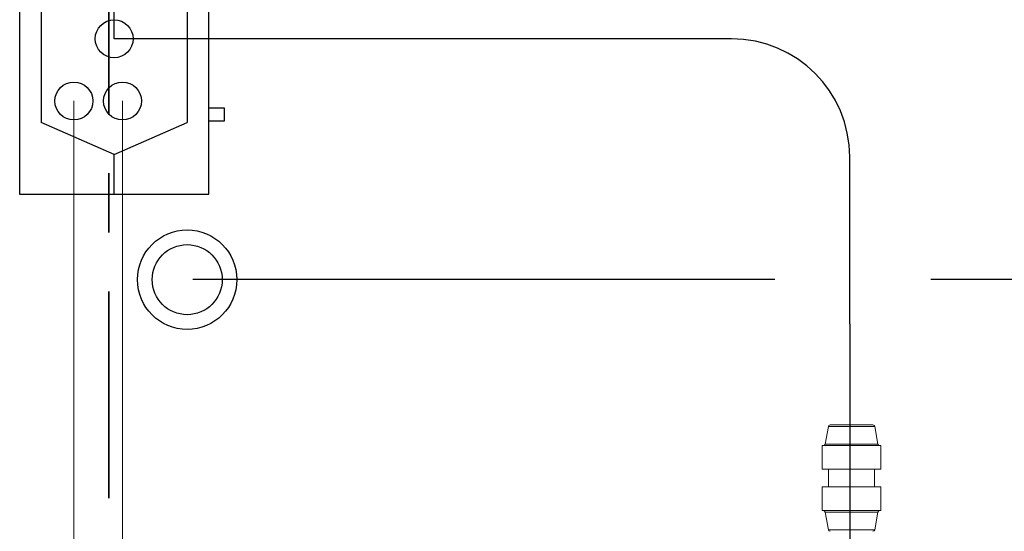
# Model space of a CAD drawing. Header units: metres. Extents: x 1333.9 to 1416.6, y -82.7 to -2.5.
# Tile 53 of 160: x 1361.3 to 1363, y -9.7 to -8.8. Entities that reach past the tile are written whole.
import ezdxf

# ---------------------------------------------------------------- set-up
doc = ezdxf.new("R2010")
doc.units = ezdxf.units.M
doc.linetypes.add('AUSGEZOGEN', pattern=[0])
doc.linetypes.add('STRICHPUNKT2_S5', pattern=[0.5, 0.35, -0.05, 0.05, -0.05])
for name, color, linetype, lineweight in [('XR$3$Achsen', 4, 'AUSGEZOGEN', 13), ('XR$5$AM_0', 7, 'AUSGEZOGEN', 50), ('XR$5$ZR_Heizung', 1, 'AUSGEZOGEN', 13), ('XR$5$ZR_Sanitär', 1, 'AUSGEZOGEN', 13), ('XR$5$ZR_SW', 1, 'AUSGEZOGEN', 25), ('XR$5$ZR_TW_K', 94, 'AUSGEZOGEN', 13)]:
    doc.layers.add(name, color=color, linetype=linetype, lineweight=lineweight)

# ---------------------------------------------------------------- blocks, each defined once
blk = doc.blocks.new('COMPLEXOBJECT_11')
at = {"layer": 'XR$5$ZR_SW', "color": 7, "lineweight": 25, "transparency": 33554687}
blk.add_line((1362.7342, -9.3297), (1362.7342, -9.0475), dxfattribs=at)
blk.add_lwpolyline([(1362.5342, -8.8475), (1361.9392, -8.8475), (1361.489, -8.8475)], dxfattribs=at)
blk.add_arc((1362.5342, -9.0475), 0.2, 0, 90, dxfattribs=at)
blk = doc.blocks.new('A$C43b69e9d')
at = {"layer": 'XR$5$AM_0', "lineweight": 18, "transparency": 33554687}
for p, q in [((0.031914, -0.004887), (0.031151, -0.005022)), ((0.031151, -0.005022), (0.031151, -0.007016)), ((0.031914, -0.007151), (0.031914, -0.004887)), ((0.032993, -0.004762), (0.031977, -0.004762)), ((0.031977, -0.007276), (0.031977, -0.004762)), ((0.032993, -0.007276), (0.032993, -0.004762)), ((0.033755, -0.005028), (0.032993, -0.005028)), ((0.034771, -0.004762), (0.033755, -0.004762)), ((0.033755, -0.004762), (0.033755, -0.007276)), ((0.034771, -0.004762), (0.034771, -0.007276)), ((0.035597, -0.005022), (0.034834, -0.004887)), ((0.034834, -0.004887), (0.034834, -0.007151)), ((0.035597, -0.007016), (0.035597, -0.005022)), ((0.03566, -0.005097), (0.03566, -0.006941)), ((0.031151, -0.007016), (0.031914, -0.007151)), ((0.032993, -0.00701), (0.033755, -0.00701)), ((0.034834, -0.007151), (0.035597, -0.007016)), ((0.031977, -0.007276), (0.032993, -0.007276)), ((0.033755, -0.007276), (0.034771, -0.007276))]:
    blk.add_line(p, q, dxfattribs=at)
for centre, start, end in [((0.031164, -0.005097), 100, 180), ((0.0319, -0.004812), 280, 0), ((0.034847, -0.004812), 180, 260), ((0.035583, -0.005097), 0, 80), ((0.031164, -0.006941), 180, 260), ((0.0319, -0.007226), 0, 80), ((0.034847, -0.007226), 100, 180), ((0.035583, -0.006941), 280, 0)]:
    blk.add_arc(centre, 0.0000762, start, end, dxfattribs=at)
blk = doc.blocks.new('COMPLEXOBJECT_12')
at = {"layer": 'XR$5$ZR_Heizung', "color": 7, "lineweight": 18, "transparency": 33554687}
for p, q in [((1361.5031, -9.7991), (1361.5031, -8.9528)), ((1361.7483, -10.1242), (1361.5628, -9.9416))]:
    blk.add_line(p, q, dxfattribs=at)
blk.add_arc((1361.7031, -9.7991), 0.2, 180, 225.4621, dxfattribs=at)
blk = doc.blocks.new('COMPLEXOBJECT_13')
at = {"layer": 'XR$5$ZR_Heizung', "color": 7, "lineweight": 18, "transparency": 33554687}
blk.add_line((1361.4208, -8.9528), (1361.4208, -9.7032), dxfattribs=at)

msp = doc.modelspace()

# ---------------------------------------------------------------- linework, layer by layer
at = {"layer": 'XR$3$Achsen', "color": 35, "linetype": 'STRICHPUNKT2_S5', "lineweight": 35, "transparency": 33554687}
msp.add_line((1361.4801, -4.0752), (1361.4801, -14.9182), dxfattribs=at)
at = {"layer": 'XR$5$ZR_Sanitär', "color": 7, "linetype": 'AUSGEZOGEN', "lineweight": 25, "transparency": 33554687}
for p, q in [((1361.3655, -8.642), (1361.3655, -8.9894)), ((1361.6126, -8.642), (1361.6126, -8.9894)), ((1361.489, -9.0434), (1361.3655, -8.9894)), ((1361.489, -9.0434), (1361.6126, -8.9894)), ((1361.489, -9.1107), (1361.489, -9.0434))]:
    msp.add_line(p, q, dxfattribs=at)
msp.add_lwpolyline([(1361.329, -8.5207), (1361.329, -9.1107), (1361.649, -9.1107), (1361.649, -8.5207), (1361.329, -8.5207)], close=True, dxfattribs=at)
msp.add_lwpolyline([(1361.649, -8.9862), (1361.676, -8.9862), (1361.676, -8.9651), (1361.649, -8.9651)], dxfattribs=at)
at = {"layer": 'XR$5$ZR_SW', "color": 7, "lineweight": 25, "transparency": 33554687}
msp.add_line((1362.7342, -9.3297), (1362.7342, -9.8826), dxfattribs=at)
for centre in [(1361.489, -8.8475), (1361.4208, -8.9528), (1361.5031, -8.9528)]:
    msp.add_circle(centre, 0.0321, dxfattribs=at)
at = {"layer": 'XR$5$ZR_TW_K', "color": 7, "lineweight": 25, "transparency": 33554687}
for p, q in [((1361.489, -8.8475), (1361.489, -8.2609)), ((1362.6075, -9.2552), (1361.622, -9.2552))]:
    msp.add_line(p, q, dxfattribs=at)
msp.add_lwpolyline([(1363.7272, -10.1251), (1363.8854, -9.9675), (1363.8854, -9.4187), (1363.7375, -9.2552), (1362.8715, -9.2552)], dxfattribs=at)
for radius in [0.0841, 0.0593]:
    msp.add_circle((1361.6126, -9.2552), radius, dxfattribs=at)

# ---------------------------------------------------------------- block references
at = {"layer": 'XR$5$ZR_Heizung', "color": 7, "lineweight": 18, "transparency": 33554687}
for name in ['COMPLEXOBJECT_13', 'COMPLEXOBJECT_12']:
    msp.add_blockref(name, (0, 0), dxfattribs=at)
at = {"layer": 'XR$5$ZR_Sanitär', "color": 7, "linetype": 'AUSGEZOGEN', "lineweight": 13, "transparency": 33554687, "xscale": 39.37007874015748, "yscale": 39.37007874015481, "rotation": 90}
msp.add_blockref('A$C43b69e9d', (1362.5003, -10.905), dxfattribs=at)
at = {"layer": 'XR$5$ZR_SW', "color": 7, "lineweight": 25, "transparency": 33554687}
msp.add_blockref('COMPLEXOBJECT_11', (0, 0), dxfattribs=at)

doc.saveas('drawing.dxf')
